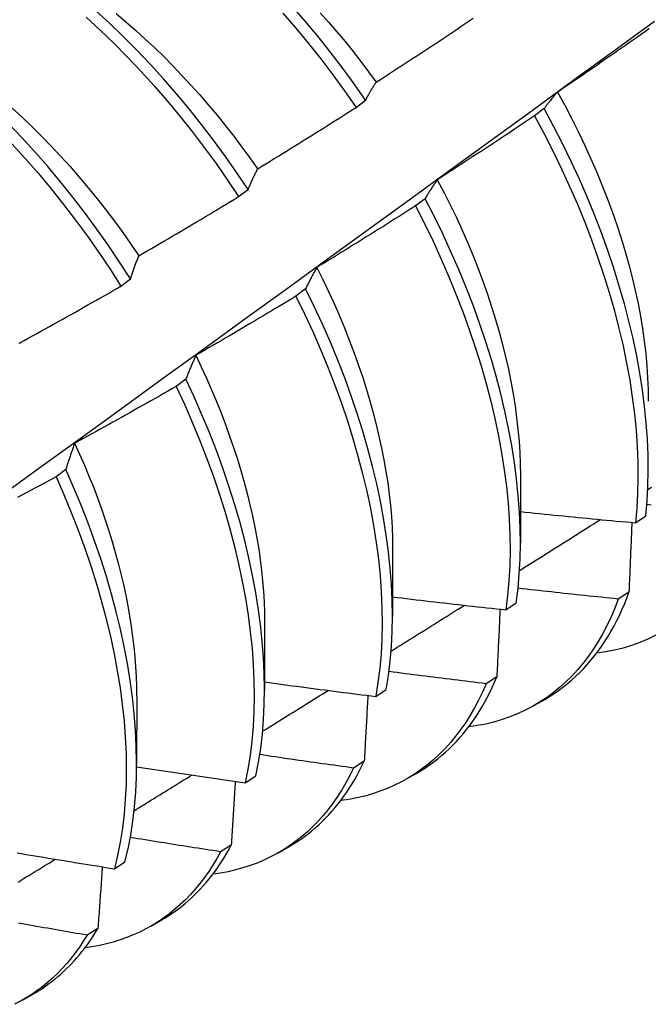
# Model space of a CAD drawing. Header units: inches. Extents: x 20 to 233, y 20 to 138.
# Tile 98 of 109: x 207.623 to 207.794, y 100.823 to 101.091. Entities that reach past the tile are written whole.
import ezdxf

# ---------------------------------------------------------------- set-up
doc = ezdxf.new("R2010")
doc.units = ezdxf.units.IN
doc.header["$MEASUREMENT"] = 0
doc.layers.add('Visible Edges(ANSI)', color=7, linetype='Continuous', lineweight=25)

msp = doc.modelspace()

# ---------------------------------------------------------------- linework, layer by layer
at = {"layer": 'Visible Edges(ANSI)'}
for p, q in [((207.71401, 101.06718), (207.71659, 101.06915)), ((207.76516, 101.06685), (207.76255, 101.06487)), ((207.68206, 101.04289), (207.68465, 101.04485)), ((207.73277, 101.04233), (207.73015, 101.04035)), ((207.65004, 101.01854), (207.65263, 101.02051)), ((207.70029, 101.01779), (207.69766, 101.0158)), ((207.66771, 100.99322), (207.66507, 100.99124)), ((207.63503, 100.96864), (207.63238, 100.96665)), ((207.75873, 100.96712), (207.7587, 100.94868)), ((207.79, 100.95415), (207.79284, 100.95607)), ((207.72393, 100.94708), (207.7239, 100.92864)), ((207.78824, 100.93526), (207.78534, 100.93339)), ((207.75474, 100.93047), (207.75759, 100.93238)), ((207.68913, 100.92704), (207.68911, 100.9086)), ((207.75229, 100.91221), (207.74938, 100.91035)), ((207.71936, 100.90689), (207.72222, 100.90879)), ((207.65433, 100.907), (207.65431, 100.88856)), ((207.76255, 100.90448), (207.76536, 100.9061)), ((207.71622, 100.88927), (207.7133, 100.88742)), ((207.72775, 100.88444), (207.73057, 100.88606)), ((207.68386, 100.8834), (207.68673, 100.88529)), ((207.68005, 100.86645), (207.67712, 100.86462)), ((207.69296, 100.8644), (207.69577, 100.86602)), ((207.64825, 100.86001), (207.65113, 100.8619)), ((207.65816, 100.84436), (207.66097, 100.84598)), ((207.64377, 100.84376), (207.64084, 100.84193)), ((207.62336, 100.82432), (207.62617, 100.82594))]:
    msp.add_line(p, q, dxfattribs=at)
at = {"layer": 'Visible Edges(ANSI)', "flags": 128}
for points in [[(207.71659, 101.06915), (207.71346, 101.0736), (207.71025, 101.07799), (207.70696, 101.0823), (207.70359, 101.08653), (207.70015, 101.09067), (207.69663, 101.09472)], [(207.57796, 101.09277), (207.58198, 101.0902), (207.58598, 101.08748), (207.58997, 101.08462), (207.59392, 101.08163), (207.59784, 101.0785), (207.60173, 101.07524), (207.60558, 101.07185), (207.60939, 101.06834), (207.61314, 101.06472), (207.61684, 101.06098), (207.62049, 101.05714), (207.62407, 101.05319), (207.62759, 101.04915), (207.63104, 101.04501), (207.63441, 101.04079), (207.63771, 101.03648), (207.64092, 101.0321), (207.64405, 101.02764), (207.64709, 101.02312), (207.65004, 101.01854)], [(207.65263, 101.02051), (207.64967, 101.02508), (207.64663, 101.0296), (207.64349, 101.03405), (207.64027, 101.03843), (207.63697, 101.04273), (207.63359, 101.04695), (207.63014, 101.05108), (207.62661, 101.05512), (207.62302, 101.05906), (207.61938, 101.06289), (207.61567, 101.06662), (207.61191, 101.07023), (207.6081, 101.07373), (207.60425, 101.07711), (207.60036, 101.08036), (207.59643, 101.08348), (207.59248, 101.08646), (207.58849, 101.08931), (207.58449, 101.09202)], [(207.68465, 101.04485), (207.68161, 101.04937), (207.67848, 101.05383), (207.67526, 101.05821), (207.67196, 101.06252), (207.66859, 101.06674), (207.66514, 101.07088), (207.66162, 101.07492), (207.65804, 101.07886), (207.65439, 101.08271), (207.65069, 101.08644), (207.64693, 101.09006), (207.64313, 101.09357)], [(207.64876, 101.09269), (207.65139, 101.09048), (207.654, 101.0882), (207.65658, 101.08586), (207.65914, 101.08345), (207.66167, 101.08099), (207.66417, 101.07846), (207.66664, 101.07587), (207.66907, 101.07323), (207.67148, 101.07054), (207.67385, 101.0678), (207.67618, 101.06502), (207.67847, 101.06218), (207.68073, 101.0593), (207.68294, 101.05639), (207.6851, 101.05343), (207.68723, 101.05044)], [(207.69409, 101.0928), (207.6976, 101.08874), (207.70104, 101.08459), (207.7044, 101.08036), (207.70769, 101.07604), (207.71089, 101.07165), (207.71401, 101.06718)], [(207.70427, 101.09288), (207.70655, 101.09032), (207.70879, 101.08772), (207.711, 101.08507), (207.71318, 101.08237), (207.71532, 101.07964), (207.71742, 101.07687), (207.71948, 101.07406)], [(207.5488, 100.91211), (207.5601, 100.92024), (207.5714, 100.92837), (207.58268, 100.9365), (207.59396, 100.94462), (207.60522, 100.95275), (207.61648, 100.96087), (207.62772, 100.969), (207.63895, 100.97712), (207.65018, 100.98524), (207.66139, 100.99336), (207.6726, 101.00148), (207.68379, 101.0096), (207.69497, 101.01771), (207.70615, 101.02583), (207.71732, 101.03394), (207.72847, 101.04205), (207.73962, 101.05015), (207.75076, 101.05826), (207.76189, 101.06636), (207.77301, 101.07445), (207.78412, 101.08255), (207.79522, 101.09064)], [(207.64061, 101.09169), (207.64441, 101.08817), (207.64816, 101.08454), (207.65186, 101.0808), (207.6555, 101.07695), (207.65908, 101.073), (207.66259, 101.06895), (207.66604, 101.0648), (207.66941, 101.06057), (207.6727, 101.05626), (207.67591, 101.05187), (207.67903, 101.04741), (207.68206, 101.04289)], [(207.71952, 101.07408), (207.72062, 101.07479), (207.72173, 101.0755), (207.72283, 101.07622), (207.72394, 101.07693), (207.72504, 101.07765), (207.72614, 101.07836), (207.72724, 101.07908), (207.72835, 101.0798), (207.72945, 101.08052), (207.73055, 101.08124), (207.73165, 101.08196), (207.73274, 101.08268), (207.73384, 101.0834), (207.73494, 101.08413), (207.73604, 101.08485), (207.73713, 101.08558), (207.73823, 101.08631), (207.73932, 101.08703), (207.74042, 101.08776), (207.74151, 101.08849), (207.7426, 101.08923), (207.7437, 101.08996), (207.74479, 101.09069), (207.74588, 101.09142)], [(207.79377, 101.08859), (207.7927, 101.08783), (207.79162, 101.08707), (207.79054, 101.08631), (207.78946, 101.08556), (207.78838, 101.0848), (207.7873, 101.08404), (207.78622, 101.08329), (207.78514, 101.08254), (207.78406, 101.08178), (207.78298, 101.08103), (207.7819, 101.08028), (207.78081, 101.07953), (207.77973, 101.07878), (207.77864, 101.07803), (207.77756, 101.07729), (207.77647, 101.07654), (207.77538, 101.0758), (207.7743, 101.07505), (207.77321, 101.07431), (207.77212, 101.07357), (207.77103, 101.07283), (207.76994, 101.07209), (207.76885, 101.07135)], [(207.71659, 101.06915), (207.71671, 101.06936), (207.71682, 101.06958), (207.71694, 101.0698), (207.71706, 101.07001), (207.71718, 101.07023), (207.7173, 101.07044), (207.71741, 101.07065), (207.71753, 101.07086), (207.71766, 101.07107), (207.71778, 101.07128), (207.7179, 101.07149), (207.71802, 101.07169), (207.71814, 101.0719), (207.71826, 101.0721), (207.71839, 101.07231), (207.71851, 101.07251), (207.71863, 101.07271), (207.71876, 101.07291), (207.71888, 101.07311), (207.71901, 101.0733), (207.71914, 101.0735), (207.71926, 101.07369), (207.71939, 101.07389), (207.71952, 101.07408)], [(207.76885, 101.07135), (207.76869, 101.07118), (207.76853, 101.071), (207.76837, 101.07082), (207.76821, 101.07064), (207.76805, 101.07046), (207.7679, 101.07028), (207.76774, 101.0701), (207.76758, 101.06992), (207.76743, 101.06973), (207.76727, 101.06955), (207.76712, 101.06936), (207.76696, 101.06918), (207.76681, 101.06899), (207.76666, 101.0688), (207.7665, 101.06861), (207.76635, 101.06842), (207.7662, 101.06822), (207.76605, 101.06803), (207.7659, 101.06784), (207.76575, 101.06764), (207.7656, 101.06744), (207.76545, 101.06725), (207.76531, 101.06705), (207.76516, 101.06685)], [(207.7688, 101.07135), (207.77075, 101.06779), (207.77262, 101.0642), (207.77443, 101.0606), (207.77616, 101.05699), (207.77782, 101.05336), (207.7794, 101.04973), (207.7809, 101.0461), (207.78233, 101.04246), (207.78367, 101.03883), (207.78493, 101.03521), (207.78611, 101.0316), (207.7872, 101.028), (207.78821, 101.02443), (207.78913, 101.02087), (207.78996, 101.01734), (207.7907, 101.01383), (207.79135, 101.01036), (207.79192, 101.00692), (207.7924, 101.00352), (207.79279, 101.00017), (207.79309, 100.99685), (207.7933, 100.99358), (207.79343, 100.99036), (207.79347, 100.9872)], [(207.62047, 101.06697), (207.62317, 101.06448), (207.62585, 101.06192), (207.62849, 101.05929), (207.6311, 101.0566), (207.63367, 101.05385), (207.63621, 101.05105), (207.6387, 101.04818), (207.64116, 101.04527), (207.64357, 101.04231), (207.64594, 101.03929), (207.64826, 101.03623), (207.65053, 101.03313), (207.65275, 101.02999), (207.65491, 101.02681)], [(207.68725, 101.05047), (207.68838, 101.05116), (207.6895, 101.05184), (207.69062, 101.05253), (207.69174, 101.05322), (207.69286, 101.0539), (207.69398, 101.05459), (207.6951, 101.05528), (207.69621, 101.05598), (207.69733, 101.05667), (207.69845, 101.05736), (207.69956, 101.05806), (207.70068, 101.05875), (207.70179, 101.05945), (207.70291, 101.06015), (207.70402, 101.06085), (207.70513, 101.06155), (207.70624, 101.06225), (207.70736, 101.06295), (207.70847, 101.06365), (207.70958, 101.06436), (207.71069, 101.06506), (207.7118, 101.06577), (207.7129, 101.06648), (207.71401, 101.06718)], [(207.79284, 100.95607), (207.79319, 100.96005), (207.79341, 100.96412), (207.7935, 100.96829), (207.79345, 100.97254), (207.79327, 100.97687), (207.79295, 100.98127), (207.7925, 100.98575), (207.79191, 100.99029), (207.79119, 100.99489), (207.79034, 100.99954), (207.78935, 101.00424), (207.78823, 101.00898), (207.78699, 101.01375), (207.78561, 101.01856), (207.78411, 101.02338), (207.78248, 101.02822), (207.78073, 101.03308), (207.77885, 101.03794), (207.77685, 101.04279), (207.77474, 101.04764), (207.77251, 101.05248), (207.77017, 101.0573), (207.76772, 101.06209), (207.76516, 101.06685)], [(207.76255, 101.06487), (207.76145, 101.06413), (207.76036, 101.0634), (207.75926, 101.06266), (207.75817, 101.06193), (207.75707, 101.0612), (207.75598, 101.06047), (207.75488, 101.05974), (207.75378, 101.05901), (207.75268, 101.05829), (207.75158, 101.05756), (207.75048, 101.05684), (207.74938, 101.05611), (207.74828, 101.05539), (207.74718, 101.05467), (207.74608, 101.05395), (207.74498, 101.05323), (207.74387, 101.05251), (207.74277, 101.05179), (207.74167, 101.05107), (207.74056, 101.05036), (207.73945, 101.04964), (207.73835, 101.04893), (207.73724, 101.04821), (207.73613, 101.0475)], [(207.76255, 101.06487), (207.7651, 101.06011), (207.76754, 101.05531), (207.76987, 101.05049), (207.77209, 101.04566), (207.7742, 101.04081), (207.77619, 101.03595), (207.77805, 101.03109), (207.77979, 101.02624), (207.78141, 101.02139), (207.78291, 101.01657), (207.78427, 101.01177), (207.78551, 101.007), (207.78662, 101.00226), (207.78759, 100.99757), (207.78844, 100.99292), (207.78915, 100.98832), (207.78972, 100.98379), (207.79017, 100.97932), (207.79047, 100.97492), (207.79065, 100.97059), (207.79069, 100.96635), (207.79059, 100.96219), (207.79036, 100.95812), (207.79, 100.95415)], [(207.68465, 101.04485), (207.68475, 101.0451), (207.68486, 101.04535), (207.68496, 101.04559), (207.68507, 101.04583), (207.68517, 101.04608), (207.68528, 101.04632), (207.68538, 101.04656), (207.68549, 101.0468), (207.6856, 101.04703), (207.6857, 101.04727), (207.68581, 101.04751), (207.68592, 101.04774), (207.68603, 101.04798), (207.68614, 101.04821), (207.68625, 101.04844), (207.68636, 101.04867), (207.68647, 101.0489), (207.68658, 101.04913), (207.68669, 101.04935), (207.6868, 101.04958), (207.68691, 101.0498), (207.68703, 101.05003), (207.68714, 101.05025), (207.68725, 101.05047)], [(207.73613, 101.0475), (207.73599, 101.0473), (207.73584, 101.04709), (207.7357, 101.04689), (207.73555, 101.04668), (207.73541, 101.04648), (207.73526, 101.04627), (207.73512, 101.04606), (207.73498, 101.04585), (207.73483, 101.04563), (207.73469, 101.04542), (207.73455, 101.04521), (207.73441, 101.04499), (207.73427, 101.04478), (207.73413, 101.04456), (207.73399, 101.04434), (207.73386, 101.04412), (207.73372, 101.0439), (207.73358, 101.04368), (207.73345, 101.04346), (207.73331, 101.04324), (207.73317, 101.04301), (207.73304, 101.04279), (207.7329, 101.04256), (207.73277, 101.04233)], [(207.7361, 101.04748), (207.7379, 101.04406), (207.73962, 101.04062), (207.74128, 101.03718), (207.74287, 101.03372), (207.74439, 101.03025), (207.74584, 101.02679), (207.74721, 101.02332), (207.74851, 101.01985), (207.74973, 101.01639), (207.75087, 101.01294), (207.75194, 101.00949), (207.75293, 101.00607), (207.75384, 101.00266), (207.75468, 100.99927), (207.75543, 100.9959), (207.75611, 100.99256), (207.75671, 100.98925), (207.75724, 100.98597), (207.75768, 100.98273), (207.75804, 100.97952), (207.75833, 100.97635), (207.75853, 100.97323), (207.75865, 100.97016), (207.75869, 100.96713)], [(207.65492, 101.02681), (207.65606, 101.02747), (207.6572, 101.02813), (207.65833, 101.02879), (207.65947, 101.02945), (207.66061, 101.03011), (207.66174, 101.03077), (207.66288, 101.03144), (207.66401, 101.0321), (207.66514, 101.03277), (207.66627, 101.03344), (207.66741, 101.03411), (207.66854, 101.03477), (207.66967, 101.03545), (207.6708, 101.03612), (207.67193, 101.03679), (207.67306, 101.03746), (207.67418, 101.03814), (207.67531, 101.03881), (207.67644, 101.03949), (207.67757, 101.04017), (207.67869, 101.04085), (207.67982, 101.04152), (207.68094, 101.04221), (207.68206, 101.04289)], [(207.75759, 100.93238), (207.75807, 100.93626), (207.75841, 100.94025), (207.75862, 100.94433), (207.7587, 100.9485), (207.75865, 100.95275), (207.75845, 100.95709), (207.75813, 100.9615), (207.75767, 100.96598), (207.75707, 100.97052), (207.75634, 100.97513), (207.75548, 100.97978), (207.75449, 100.98448), (207.75337, 100.98922), (207.75211, 100.994), (207.75073, 100.9988), (207.74922, 101.00363), (207.74758, 101.00847), (207.74582, 101.01333), (207.74394, 101.01819), (207.74193, 101.02304), (207.73981, 101.02789), (207.73758, 101.03273), (207.73523, 101.03754), (207.73277, 101.04233)], [(207.73015, 101.04035), (207.72904, 101.03964), (207.72793, 101.03893), (207.72682, 101.03823), (207.72571, 101.03752), (207.72459, 101.03682), (207.72348, 101.03611), (207.72237, 101.03541), (207.72125, 101.03471), (207.72014, 101.03401), (207.71902, 101.03331), (207.7179, 101.03261), (207.71679, 101.03191), (207.71567, 101.03122), (207.71455, 101.03052), (207.71343, 101.02983), (207.71231, 101.02914), (207.71119, 101.02844), (207.71007, 101.02775), (207.70895, 101.02706), (207.70783, 101.02637), (207.70671, 101.02568), (207.70558, 101.025), (207.70446, 101.02431), (207.70333, 101.02363)], [(207.73015, 101.04035), (207.7326, 101.03556), (207.73494, 101.03074), (207.73717, 101.0259), (207.73928, 101.02105), (207.74127, 101.0162), (207.74315, 101.01134), (207.7449, 101.00649), (207.74652, 101.00164), (207.74802, 100.99682), (207.7494, 100.99201), (207.75064, 100.98724), (207.75176, 100.9825), (207.75274, 100.9778), (207.75359, 100.97315), (207.75431, 100.96856), (207.7549, 100.96402), (207.75535, 100.95954), (207.75566, 100.95514), (207.75584, 100.95081), (207.75589, 100.94656), (207.7558, 100.94239), (207.75558, 100.93832), (207.75522, 100.93435), (207.75474, 100.93047)], [(207.65263, 101.02051), (207.65272, 101.02078), (207.65281, 101.02106), (207.6529, 101.02133), (207.65299, 101.0216), (207.65309, 101.02187), (207.65318, 101.02214), (207.65327, 101.02241), (207.65337, 101.02268), (207.65346, 101.02295), (207.65355, 101.02321), (207.65365, 101.02348), (207.65375, 101.02374), (207.65384, 101.024), (207.65394, 101.02426), (207.65403, 101.02452), (207.65413, 101.02478), (207.65423, 101.02504), (207.65433, 101.02529), (207.65442, 101.02555), (207.65452, 101.0258), (207.65462, 101.02606), (207.65472, 101.02631), (207.65482, 101.02656), (207.65492, 101.02681)], [(207.70333, 101.02363), (207.7032, 101.0234), (207.70307, 101.02316), (207.70294, 101.02293), (207.70281, 101.0227), (207.70267, 101.02246), (207.70254, 101.02223), (207.70241, 101.02199), (207.70229, 101.02175), (207.70216, 101.02151), (207.70203, 101.02127), (207.7019, 101.02103), (207.70177, 101.02078), (207.70165, 101.02054), (207.70152, 101.0203), (207.70139, 101.02005), (207.70127, 101.0198), (207.70115, 101.01955), (207.70102, 101.01931), (207.7009, 101.01906), (207.70077, 101.0188), (207.70065, 101.01855), (207.70053, 101.0183), (207.70041, 101.01804), (207.70029, 101.01779)], [(207.70332, 101.02363), (207.70495, 101.02035), (207.70652, 101.01706), (207.70803, 101.01377), (207.70947, 101.01046), (207.71085, 101.00715), (207.71217, 101.00384), (207.71341, 101.00053), (207.71459, 100.99723), (207.71571, 100.99393), (207.71675, 100.99064), (207.71773, 100.98737), (207.71864, 100.9841), (207.71948, 100.98086), (207.72024, 100.97764), (207.72094, 100.97444), (207.72157, 100.97126), (207.72212, 100.96811), (207.7226, 100.965), (207.72301, 100.96191), (207.72334, 100.95887), (207.7236, 100.95586), (207.72378, 100.95289), (207.72388, 100.94997), (207.72391, 100.9471)], [(207.62252, 101.0031), (207.62368, 101.00374), (207.62483, 101.00437), (207.62598, 101.005), (207.62713, 101.00564), (207.62828, 101.00627), (207.62943, 101.00691), (207.63058, 101.00754), (207.63173, 101.00818), (207.63288, 101.00882), (207.63403, 101.00946), (207.63518, 101.0101), (207.63632, 101.01075), (207.63747, 101.01139), (207.63861, 101.01203), (207.63976, 101.01268), (207.6409, 101.01333), (207.64205, 101.01397), (207.64319, 101.01462), (207.64433, 101.01527), (207.64547, 101.01592), (207.64662, 101.01657), (207.64776, 101.01723), (207.6489, 101.01788), (207.65004, 101.01854)], [(207.72222, 100.90879), (207.72282, 100.91257), (207.72329, 100.91646), (207.72363, 100.92045), (207.72383, 100.92453), (207.7239, 100.92871), (207.72384, 100.93297), (207.72364, 100.93731), (207.72331, 100.94172), (207.72284, 100.94621), (207.72223, 100.95076), (207.7215, 100.95536), (207.72063, 100.96002), (207.71963, 100.96472), (207.7185, 100.96946), (207.71723, 100.97424), (207.71584, 100.97905), (207.71432, 100.98388), (207.71268, 100.98872), (207.71091, 100.99358), (207.70902, 100.99843), (207.70701, 101.00329), (207.70489, 101.00814), (207.70264, 101.01297), (207.70029, 101.01779)], [(207.69766, 101.0158), (207.69653, 101.01512), (207.69541, 101.01444), (207.69428, 101.01376), (207.69315, 101.01308), (207.69202, 101.01241), (207.69089, 101.01173), (207.68976, 101.01105), (207.68863, 101.01038), (207.6875, 101.00971), (207.68637, 101.00903), (207.68523, 101.00836), (207.6841, 101.00769), (207.68297, 101.00702), (207.68183, 101.00636), (207.6807, 101.00569), (207.67956, 101.00502), (207.67842, 101.00436), (207.67729, 101.00369), (207.67615, 101.00303), (207.67501, 101.00237), (207.67387, 101.00171), (207.67273, 101.00105), (207.67159, 101.00039), (207.67045, 100.99973)], [(207.69766, 101.0158), (207.70001, 101.01099), (207.70224, 101.00615), (207.70436, 101.0013), (207.70636, 100.99645), (207.70824, 100.99159), (207.71, 100.98673), (207.71163, 100.98189), (207.71314, 100.97706), (207.71452, 100.97226), (207.71577, 100.96748), (207.7169, 100.96274), (207.71789, 100.95804), (207.71875, 100.95339), (207.71947, 100.94879), (207.72007, 100.94425), (207.72052, 100.93977), (207.72085, 100.93536), (207.72104, 100.93102), (207.72109, 100.92677), (207.72101, 100.9226), (207.7208, 100.91852), (207.72045, 100.91454), (207.71997, 100.91066), (207.71936, 100.90689)], [(207.62243, 101.00283), (207.62252, 101.0031)], [(207.67045, 100.99973), (207.67033, 100.99947), (207.67021, 100.99921), (207.67009, 100.99895), (207.66997, 100.99869), (207.66986, 100.99843), (207.66974, 100.99816), (207.66962, 100.9979), (207.66951, 100.99763), (207.66939, 100.99736), (207.66927, 100.99709), (207.66916, 100.99682), (207.66904, 100.99655), (207.66893, 100.99628), (207.66882, 100.99601), (207.6687, 100.99574), (207.66859, 100.99546), (207.66848, 100.99518), (207.66837, 100.99491), (207.66826, 100.99463), (207.66815, 100.99435), (207.66804, 100.99407), (207.66793, 100.99379), (207.66782, 100.9935), (207.66771, 100.99322)], [(207.6704, 100.99973), (207.67189, 100.9966), (207.67332, 100.99346), (207.6747, 100.99032), (207.67601, 100.98717), (207.67727, 100.98402), (207.67847, 100.98087), (207.67961, 100.97772), (207.68069, 100.97459), (207.68171, 100.97146), (207.68266, 100.96834), (207.68355, 100.96523), (207.68438, 100.96214), (207.68514, 100.95907), (207.68583, 100.95602), (207.68646, 100.95299), (207.68702, 100.94999), (207.68751, 100.94701), (207.68793, 100.94406), (207.68829, 100.94115), (207.68858, 100.93826), (207.6888, 100.93541), (207.68896, 100.9326), (207.68905, 100.92982), (207.68908, 100.92708)], [(207.68673, 100.88529), (207.68746, 100.88897), (207.68806, 100.89276), (207.68852, 100.89665), (207.68885, 100.90065), (207.68904, 100.90474), (207.68911, 100.90892), (207.68903, 100.91318), (207.68883, 100.91753), (207.68848, 100.92195), (207.68801, 100.92644), (207.6874, 100.93099), (207.68665, 100.9356), (207.68578, 100.94026), (207.68477, 100.94496), (207.68363, 100.94971), (207.68236, 100.95449), (207.68096, 100.9593), (207.67943, 100.96412), (207.67778, 100.96897), (207.676, 100.97383), (207.67411, 100.97868), (207.67209, 100.98354), (207.66996, 100.98839), (207.66771, 100.99322)], [(207.66507, 100.99124), (207.66393, 100.99058), (207.66279, 100.98993), (207.66164, 100.98928), (207.6605, 100.98862), (207.65935, 100.98797), (207.65821, 100.98733), (207.65706, 100.98668), (207.65591, 100.98603), (207.65477, 100.98538), (207.65362, 100.98474), (207.65247, 100.9841), (207.65132, 100.98345), (207.65017, 100.98281), (207.64902, 100.98217), (207.64787, 100.98153), (207.64672, 100.98089), (207.64557, 100.98026), (207.64441, 100.97962), (207.64326, 100.97898), (207.64211, 100.97835), (207.64095, 100.97772), (207.6398, 100.97708), (207.63864, 100.97645), (207.63749, 100.97582)], [(207.66507, 100.99124), (207.66731, 100.9864), (207.66944, 100.98155), (207.67144, 100.9767), (207.67333, 100.97184), (207.6751, 100.96698), (207.67674, 100.96214), (207.67826, 100.95731), (207.67965, 100.9525), (207.68091, 100.94773), (207.68204, 100.94298), (207.68303, 100.93828), (207.6839, 100.93363), (207.68464, 100.92902), (207.68524, 100.92447), (207.6857, 100.91999), (207.68603, 100.91558), (207.68623, 100.91124), (207.68629, 100.90698), (207.68622, 100.9028), (207.68602, 100.89872), (207.68568, 100.89473), (207.6852, 100.89085), (207.6846, 100.88707), (207.68386, 100.8834)], [(207.63749, 100.97582), (207.63738, 100.97554), (207.63727, 100.97525), (207.63716, 100.97496), (207.63706, 100.97467), (207.63695, 100.97438), (207.63685, 100.97408), (207.63674, 100.97379), (207.63664, 100.9735), (207.63653, 100.9732), (207.63643, 100.9729), (207.63632, 100.97261), (207.63622, 100.97231), (207.63612, 100.97201), (207.63602, 100.97171), (207.63592, 100.9714), (207.63582, 100.9711), (207.63572, 100.9708), (207.63562, 100.97049), (207.63552, 100.97018), (207.63542, 100.96988), (207.63532, 100.96957), (207.63522, 100.96926), (207.63513, 100.96895), (207.63503, 100.96864)], [(207.63745, 100.97581), (207.63881, 100.97283), (207.6401, 100.96985), (207.64135, 100.96687), (207.64254, 100.96388), (207.64368, 100.9609), (207.64476, 100.95792), (207.64579, 100.95495), (207.64675, 100.95198), (207.64766, 100.94902), (207.64851, 100.94608), (207.64931, 100.94315), (207.65004, 100.94023), (207.65072, 100.93733), (207.65133, 100.93444), (207.65189, 100.93158), (207.65239, 100.92874), (207.65283, 100.92592), (207.65322, 100.92313), (207.65354, 100.92037), (207.65381, 100.91763), (207.65401, 100.91493), (207.65416, 100.91226), (207.65425, 100.90963), (207.65428, 100.90703)], [(207.63238, 100.96665), (207.63123, 100.96602), (207.63007, 100.9654), (207.62891, 100.96477), (207.62775, 100.96415), (207.62659, 100.96353), (207.62543, 100.9629), (207.62426, 100.96228), (207.6231, 100.96167), (207.62194, 100.96105)], [(207.63238, 100.96665), (207.63452, 100.9618), (207.63653, 100.95694), (207.63842, 100.95209), (207.6402, 100.94723), (207.64185, 100.94239), (207.64337, 100.93756), (207.64477, 100.93275), (207.64604, 100.92797), (207.64717, 100.92323), (207.64818, 100.91852), (207.64906, 100.91386), (207.6498, 100.90925), (207.65041, 100.9047), (207.65088, 100.90022), (207.65122, 100.8958), (207.65142, 100.89145), (207.6515, 100.88719), (207.65143, 100.88301), (207.65123, 100.87892), (207.6509, 100.87493), (207.65044, 100.87104), (207.64984, 100.86725), (207.64911, 100.86357), (207.64825, 100.86001)], [(207.65113, 100.8619), (207.65198, 100.86547), (207.6527, 100.86915), (207.65329, 100.87295), (207.65374, 100.87685), (207.65406, 100.88085), (207.65425, 100.88494), (207.65431, 100.88913), (207.65423, 100.8934), (207.65401, 100.89775), (207.65366, 100.90217), (207.65318, 100.90667), (207.65256, 100.91122), (207.65181, 100.91583), (207.65092, 100.9205), (207.6499, 100.9252), (207.64876, 100.92995), (207.64748, 100.93473), (207.64607, 100.93954), (207.64454, 100.94437), (207.64288, 100.94922), (207.6411, 100.95407), (207.63919, 100.95893), (207.63717, 100.96379), (207.63503, 100.96864)], [(207.79337, 100.96319), (207.79437, 100.96383)], [(207.79429, 100.95896), (207.79312, 100.95908)], [(207.75871, 100.95718), (207.76001, 100.95705), (207.76132, 100.95691), (207.76262, 100.95678), (207.76392, 100.95664), (207.76522, 100.95651), (207.76653, 100.95638), (207.76783, 100.95625), (207.76913, 100.95612), (207.77043, 100.95599), (207.77174, 100.95586), (207.77304, 100.95573), (207.77434, 100.95561), (207.77565, 100.95548), (207.77695, 100.95536), (207.77826, 100.95523), (207.77956, 100.95511), (207.78086, 100.95499), (207.78217, 100.95487), (207.78347, 100.95474), (207.78478, 100.95462), (207.78608, 100.95451), (207.78739, 100.95439), (207.78869, 100.95427), (207.79, 100.95415)], [(207.75846, 100.94114), (207.75938, 100.94172), (207.7603, 100.9423), (207.76121, 100.94288), (207.76213, 100.94345), (207.76305, 100.94403), (207.76397, 100.94461), (207.76489, 100.94519), (207.7658, 100.94577), (207.76672, 100.94635), (207.76764, 100.94693), (207.76856, 100.9475), (207.76947, 100.94808), (207.77039, 100.94866), (207.77131, 100.94924), (207.77223, 100.94982), (207.77314, 100.9504), (207.77406, 100.95098), (207.77498, 100.95156), (207.7759, 100.95214), (207.77681, 100.95272), (207.77773, 100.9533), (207.77865, 100.95388), (207.77956, 100.95446), (207.78048, 100.95504)], [(207.78902, 100.95424), (207.78899, 100.95345), (207.78896, 100.95267), (207.78892, 100.95188), (207.78889, 100.9511), (207.78886, 100.95031), (207.78883, 100.94952), (207.7888, 100.94873), (207.78877, 100.94794), (207.78874, 100.94715), (207.7887, 100.94636), (207.78867, 100.94557), (207.78864, 100.94478), (207.78861, 100.94399), (207.78857, 100.9432), (207.78854, 100.94241), (207.78851, 100.94162), (207.78848, 100.94082), (207.78844, 100.94003), (207.78841, 100.93924), (207.78838, 100.93844), (207.78834, 100.93765), (207.78831, 100.93685), (207.78827, 100.93606), (207.78824, 100.93526)], [(207.72391, 100.93399), (207.72519, 100.93383), (207.72648, 100.93368), (207.72776, 100.93352), (207.72904, 100.93337), (207.73032, 100.93322), (207.73161, 100.93307), (207.73289, 100.93292), (207.73417, 100.93277), (207.73546, 100.93262), (207.73674, 100.93247), (207.73803, 100.93232), (207.73931, 100.93217), (207.7406, 100.93203), (207.74188, 100.93188), (207.74316, 100.93174), (207.74445, 100.93159), (207.74573, 100.93145), (207.74702, 100.93131), (207.74831, 100.93117), (207.74959, 100.93103), (207.75088, 100.93089), (207.75216, 100.93075), (207.75345, 100.93061), (207.75474, 100.93047)], [(207.78534, 100.93339), (207.7842, 100.93351), (207.78306, 100.93362), (207.78193, 100.93374), (207.78079, 100.93386), (207.77965, 100.93397), (207.77852, 100.93409), (207.77738, 100.93421), (207.77624, 100.93433), (207.77511, 100.93445), (207.77397, 100.93457), (207.77283, 100.93469), (207.7717, 100.93481), (207.77056, 100.93494), (207.76943, 100.93506), (207.76829, 100.93518), (207.76716, 100.93531), (207.76602, 100.93543), (207.76488, 100.93556), (207.76375, 100.93569), (207.76261, 100.93582), (207.76148, 100.93594), (207.76034, 100.93607), (207.75921, 100.9362), (207.75807, 100.93633)], [(207.76536, 100.9061), (207.76663, 100.90686), (207.76788, 100.90766), (207.7691, 100.9085), (207.77029, 100.90939), (207.77146, 100.91031), (207.77261, 100.91128), (207.77372, 100.91229), (207.77481, 100.91334), (207.77587, 100.91443), (207.7769, 100.91555), (207.77791, 100.91672), (207.77888, 100.91792), (207.77983, 100.91917), (207.78075, 100.92045), (207.78163, 100.92177), (207.78249, 100.92313), (207.78332, 100.92452), (207.78411, 100.92595), (207.78488, 100.92741), (207.78562, 100.92891), (207.78632, 100.93045), (207.78699, 100.93202), (207.78763, 100.93362), (207.78824, 100.93526)], [(207.72353, 100.91922), (207.72436, 100.91974), (207.72519, 100.92026), (207.72602, 100.92078), (207.72686, 100.9213), (207.72769, 100.92182), (207.72852, 100.92234), (207.72935, 100.92286), (207.73018, 100.92338), (207.73101, 100.9239), (207.73184, 100.92442), (207.73267, 100.92495), (207.7335, 100.92547), (207.73433, 100.92599), (207.73517, 100.92651), (207.736, 100.92703), (207.73683, 100.92755), (207.73766, 100.92807), (207.73849, 100.92859), (207.73932, 100.92911), (207.74015, 100.92963), (207.74098, 100.93015), (207.74181, 100.93067), (207.74264, 100.9312), (207.74347, 100.93172)], [(207.78534, 100.93339), (207.7844, 100.93093), (207.78338, 100.92854), (207.78229, 100.92624), (207.78113, 100.92401), (207.7799, 100.92187), (207.77859, 100.91981), (207.77722, 100.91783), (207.77579, 100.91595), (207.77428, 100.91415), (207.77271, 100.91244), (207.77108, 100.91083), (207.76938, 100.9093), (207.76762, 100.90787), (207.7658, 100.90654), (207.76392, 100.9053), (207.76199, 100.90416), (207.76, 100.90312), (207.75795, 100.90217), (207.75586, 100.90132), (207.75371, 100.90058), (207.75151, 100.89993), (207.74926, 100.89939), (207.74697, 100.89895), (207.74464, 100.89861)], [(207.75317, 100.93064), (207.75314, 100.92988), (207.7531, 100.92911), (207.75306, 100.92835), (207.75303, 100.92758), (207.75299, 100.92682), (207.75296, 100.92605), (207.75292, 100.92529), (207.75289, 100.92452), (207.75285, 100.92375), (207.75281, 100.92299), (207.75278, 100.92222), (207.75274, 100.92145), (207.7527, 100.92068), (207.75267, 100.91992), (207.75263, 100.91915), (207.75259, 100.91838), (207.75255, 100.91761), (207.75252, 100.91684), (207.75248, 100.91607), (207.75244, 100.9153), (207.7524, 100.91452), (207.75236, 100.91375), (207.75232, 100.91298), (207.75229, 100.91221)], [(207.79551, 100.92352), (207.79338, 100.92249), (207.79119, 100.92157), (207.78895, 100.92076), (207.78665, 100.92006), (207.78429, 100.91948), (207.78189, 100.91901), (207.77944, 100.91864)], [(207.74938, 100.91035), (207.74827, 100.91048), (207.74717, 100.91061), (207.74607, 100.91074), (207.74497, 100.91088), (207.74387, 100.91101), (207.74277, 100.91114), (207.74167, 100.91128), (207.74057, 100.91141), (207.73947, 100.91155), (207.73836, 100.91168), (207.73726, 100.91182), (207.73616, 100.91196), (207.73506, 100.9121), (207.73396, 100.91224), (207.73286, 100.91238), (207.73176, 100.91252), (207.73066, 100.91266), (207.72956, 100.9128), (207.72846, 100.91294), (207.72736, 100.91308), (207.72627, 100.91322), (207.72517, 100.91337), (207.72407, 100.91351), (207.72297, 100.91366)], [(207.68911, 100.91085), (207.69037, 100.91068), (207.69162, 100.9105), (207.69288, 100.91033), (207.69414, 100.91016), (207.6954, 100.90999), (207.69666, 100.90982), (207.69792, 100.90965), (207.69918, 100.90948), (207.70044, 100.90931), (207.7017, 100.90915), (207.70296, 100.90898), (207.70422, 100.90882), (207.70548, 100.90865), (207.70674, 100.90849), (207.708, 100.90832), (207.70926, 100.90816), (207.71052, 100.908), (207.71178, 100.90784), (207.71305, 100.90768), (207.71431, 100.90752), (207.71557, 100.90736), (207.71683, 100.9072), (207.71809, 100.90704), (207.71936, 100.90689)], [(207.74938, 100.91035), (207.7484, 100.9081), (207.74735, 100.90592), (207.74625, 100.90382), (207.74507, 100.90179), (207.74384, 100.89983), (207.74254, 100.89795), (207.74118, 100.89615), (207.73976, 100.89443), (207.73829, 100.8928), (207.73675, 100.89124), (207.73516, 100.88977), (207.73351, 100.88838), (207.73181, 100.88707), (207.73005, 100.88586), (207.72824, 100.88473), (207.72638, 100.88368), (207.72448, 100.88273), (207.72252, 100.88186), (207.72051, 100.88109), (207.71846, 100.8804), (207.71637, 100.8798), (207.71423, 100.8793), (207.71206, 100.87889), (207.70984, 100.87857)], [(207.73057, 100.88606), (207.73174, 100.88676), (207.73289, 100.88749), (207.73402, 100.88826), (207.73513, 100.88907), (207.73622, 100.88991), (207.73728, 100.89079), (207.73832, 100.8917), (207.73934, 100.89264), (207.74033, 100.89362), (207.74131, 100.89464), (207.74225, 100.89568), (207.74318, 100.89676), (207.74408, 100.89788), (207.74495, 100.89902), (207.7458, 100.9002), (207.74663, 100.90141), (207.74742, 100.90265), (207.7482, 100.90393), (207.74895, 100.90523), (207.74967, 100.90657), (207.75036, 100.90793), (207.75103, 100.90933), (207.75167, 100.91075), (207.75229, 100.91221)], [(207.68858, 100.89744), (207.68933, 100.8979), (207.69007, 100.89837), (207.69081, 100.89883), (207.69156, 100.89929), (207.6923, 100.89975), (207.69304, 100.90021), (207.69379, 100.90068), (207.69453, 100.90114), (207.69527, 100.9016), (207.69602, 100.90206), (207.69676, 100.90253), (207.6975, 100.90299), (207.69825, 100.90345), (207.69899, 100.90391), (207.69973, 100.90438), (207.70048, 100.90484), (207.70122, 100.9053), (207.70196, 100.90576), (207.70271, 100.90623), (207.70345, 100.90669), (207.70419, 100.90715), (207.70493, 100.90761), (207.70568, 100.90808), (207.70642, 100.90854)], [(207.71721, 100.90715), (207.71717, 100.90641), (207.71713, 100.90567), (207.71709, 100.90493), (207.71705, 100.90419), (207.71701, 100.90344), (207.71697, 100.9027), (207.71693, 100.90196), (207.71689, 100.90121), (207.71685, 100.90047), (207.71681, 100.89973), (207.71677, 100.89898), (207.71673, 100.89824), (207.71669, 100.89749), (207.71665, 100.89675), (207.7166, 100.896), (207.71656, 100.89525), (207.71652, 100.89451), (207.71648, 100.89376), (207.71644, 100.89301), (207.71639, 100.89226), (207.71635, 100.89152), (207.71631, 100.89077), (207.71627, 100.89002), (207.71622, 100.88927)], [(207.7133, 100.88742), (207.71224, 100.88757), (207.71118, 100.88771), (207.71011, 100.88786), (207.70905, 100.88801), (207.70799, 100.88815), (207.70692, 100.8883), (207.70586, 100.88845), (207.7048, 100.8886), (207.70373, 100.88875), (207.70267, 100.8889), (207.70161, 100.88905), (207.70055, 100.8892), (207.69948, 100.88935), (207.69842, 100.8895), (207.69736, 100.88965), (207.6963, 100.88981), (207.69523, 100.88996), (207.69417, 100.89012), (207.69311, 100.89027), (207.69205, 100.89043), (207.69099, 100.89058), (207.68993, 100.89074), (207.68887, 100.8909), (207.68781, 100.89106)], [(207.69577, 100.86602), (207.69684, 100.86666), (207.6979, 100.86733), (207.69894, 100.86803), (207.69996, 100.86876), (207.70096, 100.86952), (207.70195, 100.8703), (207.70291, 100.87112), (207.70386, 100.87197), (207.70479, 100.87284), (207.70569, 100.87375), (207.70658, 100.87468), (207.70745, 100.87564), (207.7083, 100.87663), (207.70912, 100.87764), (207.70993, 100.87869), (207.71071, 100.87976), (207.71148, 100.88085), (207.71222, 100.88198), (207.71294, 100.88313), (207.71364, 100.88431), (207.71432, 100.88551), (207.71498, 100.88674), (207.71561, 100.88799), (207.71622, 100.88927)], [(207.6543, 100.88777), (207.65553, 100.88758), (207.65676, 100.88739), (207.65799, 100.8872), (207.65922, 100.88701), (207.66045, 100.88682), (207.66168, 100.88664), (207.66291, 100.88645), (207.66414, 100.88627), (207.66537, 100.88608), (207.66661, 100.8859), (207.66784, 100.88571), (207.66907, 100.88553), (207.6703, 100.88535), (207.67153, 100.88517), (207.67276, 100.88499), (207.674, 100.88481), (207.67523, 100.88463), (207.67646, 100.88445), (207.67769, 100.88427), (207.67893, 100.8841), (207.68016, 100.88392), (207.68139, 100.88375), (207.68263, 100.88357), (207.68386, 100.8834)], [(207.7133, 100.88742), (207.7123, 100.88538), (207.71124, 100.8834), (207.71012, 100.88149), (207.70894, 100.87965), (207.70771, 100.87788), (207.70643, 100.87617), (207.70509, 100.87454), (207.7037, 100.87298), (207.70226, 100.8715), (207.70076, 100.87009), (207.69922, 100.86875), (207.69762, 100.86749), (207.69598, 100.86631), (207.69429, 100.8652), (207.69255, 100.86417), (207.69077, 100.86322), (207.68895, 100.86235), (207.68708, 100.86156), (207.68517, 100.86085), (207.68322, 100.86022), (207.68123, 100.85968), (207.6792, 100.85921), (207.67714, 100.85883), (207.67504, 100.85853)], [(207.65363, 100.8758), (207.65428, 100.87621), (207.65493, 100.87661), (207.65559, 100.87702), (207.65624, 100.87742), (207.6569, 100.87782), (207.65755, 100.87823), (207.65821, 100.87863), (207.65886, 100.87904), (207.65952, 100.87944), (207.66017, 100.87984), (207.66082, 100.88025), (207.66148, 100.88065), (207.66213, 100.88106), (207.66279, 100.88146), (207.66344, 100.88186), (207.6641, 100.88227), (207.66475, 100.88267), (207.6654, 100.88308), (207.66606, 100.88348), (207.66671, 100.88389), (207.66737, 100.88429), (207.66802, 100.8847), (207.66867, 100.8851), (207.66933, 100.8855)], [(207.68115, 100.88378), (207.6811, 100.88306), (207.68106, 100.88234), (207.68102, 100.88163), (207.68097, 100.88091), (207.68093, 100.88019), (207.68088, 100.87947), (207.68084, 100.87875), (207.68079, 100.87803), (207.68075, 100.8773), (207.6807, 100.87658), (207.68066, 100.87586), (207.68061, 100.87514), (207.68056, 100.87442), (207.68052, 100.8737), (207.68047, 100.87297), (207.68043, 100.87225), (207.68038, 100.87153), (207.68033, 100.8708), (207.68029, 100.87008), (207.68024, 100.86935), (207.68019, 100.86863), (207.68015, 100.8679), (207.6801, 100.86718), (207.68005, 100.86645)], [(207.67712, 100.86462), (207.6761, 100.86477), (207.67508, 100.86493), (207.67405, 100.86509), (207.67303, 100.86525), (207.67201, 100.86541), (207.67098, 100.86557), (207.66996, 100.86573), (207.66894, 100.86589), (207.66791, 100.86605), (207.66689, 100.86621), (207.66587, 100.86637), (207.66485, 100.86653), (207.66382, 100.8667), (207.6628, 100.86686), (207.66178, 100.86703), (207.66076, 100.86719), (207.65974, 100.86736), (207.65872, 100.86752), (207.65769, 100.86769), (207.65667, 100.86785), (207.65565, 100.86802), (207.65463, 100.86819), (207.65361, 100.86836), (207.65259, 100.86853)], [(207.62184, 100.86433), (207.62304, 100.86413), (207.62424, 100.86393), (207.62544, 100.86373), (207.62664, 100.86353), (207.62784, 100.86332), (207.62904, 100.86312), (207.63024, 100.86292), (207.63144, 100.86273), (207.63263, 100.86253), (207.63383, 100.86233), (207.63504, 100.86213), (207.63624, 100.86194), (207.63744, 100.86174), (207.63864, 100.86155), (207.63984, 100.86135), (207.64104, 100.86116), (207.64224, 100.86097), (207.64344, 100.86077), (207.64464, 100.86058), (207.64585, 100.86039), (207.64705, 100.8602), (207.64825, 100.86001)], [(207.67712, 100.86462), (207.6761, 100.86277), (207.67503, 100.86099), (207.67391, 100.85926), (207.67275, 100.8576), (207.67153, 100.856), (207.67026, 100.85447), (207.66895, 100.853), (207.66759, 100.85159), (207.66619, 100.85025), (207.66474, 100.84898), (207.66324, 100.84777), (207.66171, 100.84663), (207.66013, 100.84557), (207.65851, 100.84457), (207.65685, 100.84364), (207.65515, 100.84278), (207.65341, 100.84199), (207.65163, 100.84127), (207.64982, 100.84063), (207.64797, 100.84005), (207.64609, 100.83955), (207.64417, 100.83913), (207.64222, 100.83877), (207.64024, 100.83849)], [(207.66097, 100.84598), (207.66195, 100.84656), (207.66291, 100.84716), (207.66386, 100.84779), (207.66479, 100.84845), (207.66571, 100.84913), (207.66661, 100.84983), (207.6675, 100.85055), (207.66837, 100.85131), (207.66923, 100.85208), (207.67007, 100.85288), (207.67089, 100.8537), (207.6717, 100.85455), (207.67249, 100.85541), (207.67326, 100.85631), (207.67402, 100.85722), (207.67476, 100.85816), (207.67548, 100.85912), (207.67619, 100.8601), (207.67688, 100.8611), (207.67755, 100.86213), (207.6782, 100.86318), (207.67883, 100.86425), (207.67945, 100.86534), (207.68005, 100.86645)], [(207.62205, 100.85639), (207.62261, 100.85673), (207.62317, 100.85708), (207.62374, 100.85742), (207.6243, 100.85777), (207.62486, 100.85811), (207.62543, 100.85846), (207.62599, 100.85881), (207.62655, 100.85915), (207.62712, 100.8595), (207.62768, 100.85984), (207.62825, 100.86019), (207.62881, 100.86053), (207.62937, 100.86088), (207.62994, 100.86123), (207.6305, 100.86157), (207.63106, 100.86192), (207.63163, 100.86226), (207.63219, 100.86261)], [(207.64497, 100.86053), (207.64492, 100.85983), (207.64488, 100.85914), (207.64483, 100.85844), (207.64478, 100.85775), (207.64473, 100.85705), (207.64468, 100.85635), (207.64463, 100.85565), (207.64458, 100.85496), (207.64453, 100.85426), (207.64448, 100.85356), (207.64443, 100.85286), (207.64438, 100.85216), (207.64433, 100.85147), (207.64428, 100.85077), (207.64423, 100.85007), (207.64418, 100.84937), (207.64413, 100.84867), (207.64408, 100.84797), (207.64403, 100.84727), (207.64398, 100.84657), (207.64393, 100.84586), (207.64387, 100.84516), (207.64382, 100.84446), (207.64377, 100.84376)], [(207.64084, 100.84193), (207.63985, 100.8421), (207.63887, 100.84227), (207.63789, 100.84243), (207.63691, 100.8426), (207.63593, 100.84277), (207.63495, 100.84294), (207.63397, 100.84311), (207.63299, 100.84328), (207.63201, 100.84345), (207.63103, 100.84362), (207.63005, 100.8438), (207.62907, 100.84397), (207.62809, 100.84414), (207.62711, 100.84431), (207.62613, 100.84449), (207.62515, 100.84466), (207.62417, 100.84484), (207.62319, 100.84501), (207.62221, 100.84519)], [(207.62617, 100.82594), (207.62705, 100.82646), (207.62792, 100.827), (207.62877, 100.82756), (207.62962, 100.82814), (207.63045, 100.82874), (207.63127, 100.82936), (207.63208, 100.83), (207.63287, 100.83066), (207.63365, 100.83134), (207.63442, 100.83203), (207.63518, 100.83275), (207.63592, 100.83349), (207.63665, 100.83424), (207.63737, 100.83501), (207.63807, 100.83581), (207.63876, 100.83662), (207.63943, 100.83745), (207.6401, 100.8383), (207.64074, 100.83916), (207.64138, 100.84005), (207.642, 100.84095), (207.6426, 100.84187), (207.64319, 100.8428), (207.64377, 100.84376)], [(207.64084, 100.84193), (207.63981, 100.84028), (207.63874, 100.83868), (207.63763, 100.83713), (207.63648, 100.83565), (207.63528, 100.83421), (207.63404, 100.83284), (207.63276, 100.83152), (207.63144, 100.83026), (207.63008, 100.82906), (207.62868, 100.82792), (207.62725, 100.82684), (207.62577, 100.82582), (207.62426, 100.82486), (207.62272, 100.82396), (207.62113, 100.82312)]]:
    msp.add_lwpolyline(points, dxfattribs=at)

doc.saveas('drawing.dxf')
